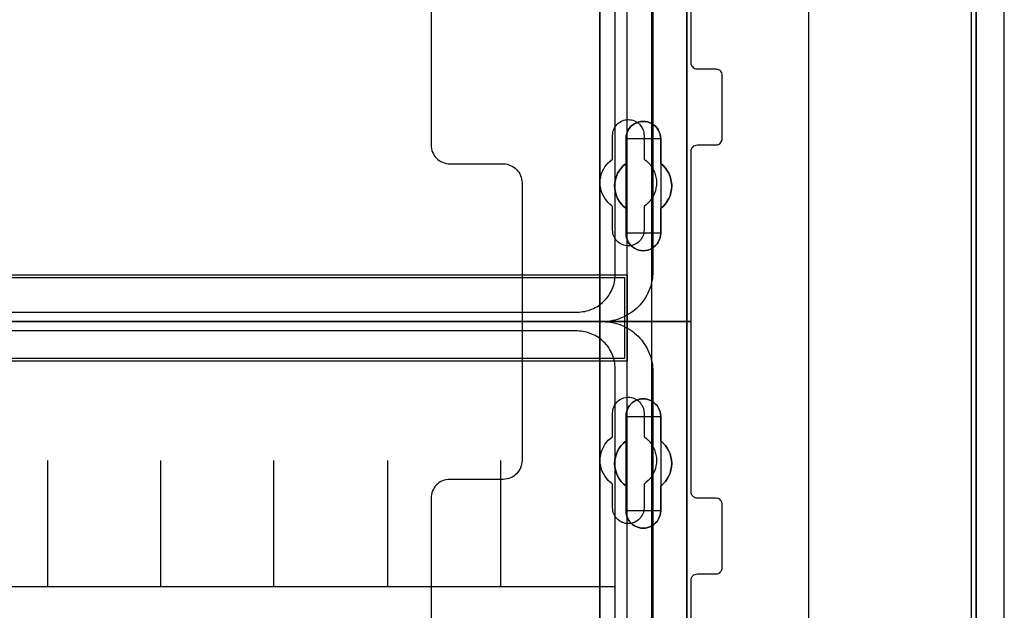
# Model space of a CAD drawing. Extents: x -543332 to -314699, y -9028 to 155584.
# Tile 58 of 256: x -447314 to -445751, y 22635 to 23572. Entities that reach past the tile are written whole.
import ezdxf

# ---------------------------------------------------------------- set-up
doc = ezdxf.new("R2010")
doc.units = 0
doc.header["$MEASUREMENT"] = 0
doc.layers.get('0').update_dxf_attribs({"color": 8})
for name, color, linetype in [('30', 7, 'Continuous'), ('5', 7, 'Continuous'), ('50', 7, 'Continuous')]:
    doc.layers.add(name, color=color, linetype=linetype)

# ---------------------------------------------------------------- blocks, each defined once
blk = doc.blocks.new('*U1079')
at = {"layer": '5', "color": 7}
for points in [[(443.311642, -20.805704), (443.311642, -801.191648)], [(443.311642, -801.191648), (443.311642, -20.805704)], [(401.242342, -406.374921), (401.242342, -431.137696), (401.242342, -431.445946), (401.139227, -431.702822), (400.984553, -432.011072), (400.82988, -432.216572), (400.572091, -432.422072), (400.314302, -432.524823), (400.056514, -432.627573), (399.747167, -432.627573), (396.808375, -432.627573), (396.911491, -432.730323), (397.014606, -432.935823), (397.117722, -433.192698), (397.220837, -433.552324), (397.375511, -434.52845), (397.375511, -435.658701), (397.375511, -498.747264), (397.375511, -523.253164), (397.375511, -648.762415)], [(383.558033, -743.189759), (383.558033, -435.658701), (383.609591, -434.52845), (383.712706, -433.552324), (383.815822, -433.192698), (383.918937, -432.935823), (384.022053, -432.730323), (384.125168, -432.627573), (374.896331, -432.627573), (374.638542, -432.627573), (374.329195, -432.524823), (374.071406, -432.422072), (373.865175, -432.216572), (373.658944, -432.011072), (373.504271, -431.702822), (373.452713, -431.445946), (373.401156, -431.137696), (373.401156, -406.374921)], [(397.377131, -648.762422), (397.377131, -523.253181), (397.377131, -498.747284), (397.377131, -435.658725), (397.377131, -434.528474), (397.222431, -433.552348), (397.119298, -433.192723), (397.016164, -432.935848), (396.913031, -432.730348), (396.809898, -432.627598), (395.314466, -432.422097), (385.671508, -432.422097), (384.12451, -432.627598), (384.021376, -432.730348), (383.918243, -432.935848), (383.81511, -433.192723), (383.711977, -433.552348), (383.608844, -434.528474), (383.557277, -435.658725), (383.557277, -743.18976)]]:
    blk.add_lwpolyline(points, dxfattribs=at)
at = {"layer": '5', "color": 59}
blk.add_lwpolyline([(443.308991, -20.806406), (443.308991, -801.190946), (443.308991, -20.806406)], close=True, dxfattribs=at)
at = {"layer": '5', "color": 7}
for points in [[(383.557277, -743.18882), (383.557277, -435.65812), (383.557277, -743.18882)], [(397.37448, -523.253168), (397.37448, -648.764229), (397.37448, -523.253168)], [(391.859314, -573.858446), (391.498397, -574.063978), (391.189039, -574.166744), (390.828121, -574.218128), (390.467204, -574.269511), (390.106286, -574.218128), (389.745369, -574.166744), (389.436011, -574.063978), (389.075093, -573.858446), (388.765735, -573.652913), (388.507937, -573.447381), (388.301699, -573.190465), (388.09546, -572.882166), (387.940781, -572.573867), (387.786102, -572.214185), (387.734542, -571.854503), (387.734542, -571.494821), (387.734542, -567.53832), (387.322065, -567.230021), (386.961148, -566.818956), (386.65179, -566.407891), (386.393991, -565.996826), (386.239313, -565.534378), (386.084634, -565.020547), (385.981514, -564.506715), (385.929955, -563.992884), (385.981514, -563.479053), (386.084634, -562.965221), (386.239313, -562.502773), (386.393991, -561.988942), (386.65179, -561.577877), (386.961148, -561.166812), (387.322065, -560.755747), (387.734542, -560.447448), (387.734542, -556.490947), (387.734542, -556.131265), (387.786102, -555.771583), (387.940781, -555.463284), (388.09546, -555.103602), (388.301699, -554.846686), (388.507937, -554.538388), (388.765735, -554.332855), (389.075093, -554.127322), (389.436011, -553.973173), (389.745369, -553.819024), (390.106286, -553.767641), (390.467204, -553.767641), (390.828121, -553.767641), (391.189039, -553.819024), (391.498397, -553.973173), (391.859314, -554.127322), (392.168672, -554.332855), (392.42647, -554.538388), (392.684269, -554.846686), (392.838948, -555.103602), (392.993627, -555.463284), (393.148306, -555.771583), (393.199865, -556.131265), (393.251425, -556.490947), (393.251425, -560.447448), (393.612342, -560.755747), (393.97326, -561.166812), (394.282618, -561.577877), (394.540416, -561.988942), (394.746655, -562.502773), (394.849774, -562.965221), (394.952893, -563.479053), (395.004453, -563.992884), (394.952893, -564.506715), (394.849774, -565.020547), (394.746655, -565.534378), (394.540416, -565.996826), (394.282618, -566.407891), (393.97326, -566.818956), (393.612342, -567.230021), (393.251425, -567.53832), (393.251425, -571.494821), (393.199865, -571.854503), (393.148306, -572.214185), (392.993627, -572.573867), (392.838948, -572.882166), (392.684269, -573.190465), (392.42647, -573.447381), (392.168672, -573.652913), (391.859314, -573.858446)], [(389.075093, -573.858446), (389.436011, -574.063978), (389.745369, -574.166744), (390.106286, -574.218128), (390.467204, -574.269511), (390.828121, -574.218128), (391.189039, -574.166744), (391.498397, -574.063978), (391.859314, -573.858446), (392.168672, -573.652913), (392.42647, -573.447381), (392.684269, -573.190465), (392.838948, -572.882166), (392.993627, -572.573867), (393.148306, -572.214185), (393.199865, -571.854503), (393.251425, -571.494821), (393.251425, -567.53832), (393.612342, -567.230021), (393.97326, -566.818956), (394.282618, -566.407891), (394.540416, -565.996826), (394.746655, -565.534378), (394.849774, -565.020547), (394.952893, -564.506715), (395.004453, -563.992884), (394.952893, -563.479053), (394.849774, -562.965221), (394.746655, -562.502773), (394.540416, -561.988942), (394.282618, -561.577877), (393.97326, -561.166812), (393.612342, -560.755747), (393.251425, -560.447448), (393.251425, -556.490947), (393.199865, -556.131265), (393.148306, -555.771583), (392.993627, -555.463284), (392.838948, -555.103602), (392.684269, -554.846686), (392.42647, -554.538388), (392.168672, -554.332855), (391.859314, -554.127322), (391.498397, -553.973173), (391.189039, -553.819024), (390.828121, -553.767641), (390.467204, -553.767641), (390.106286, -553.767641), (389.745369, -553.819024), (389.436011, -553.973173), (389.075093, -554.127322), (388.765735, -554.332855), (388.507937, -554.538388), (388.301699, -554.846686), (388.09546, -555.103602), (387.940781, -555.463284), (387.786102, -555.771583), (387.734542, -556.131265), (387.734542, -556.490947), (387.734542, -560.447448), (387.322065, -560.755747), (386.961148, -561.166812), (386.65179, -561.577877), (386.393991, -561.988942), (386.239313, -562.502773), (386.084634, -562.965221), (385.981514, -563.479053), (385.929955, -563.992884), (385.981514, -564.506715), (386.084634, -565.020547), (386.239313, -565.534378), (386.393991, -565.996826), (386.65179, -566.407891), (386.961148, -566.818956), (387.322065, -567.230021), (387.734542, -567.53832), (387.734542, -571.494821), (387.734542, -571.854503), (387.786102, -572.214185), (387.940781, -572.573867), (388.09546, -572.882166), (388.301699, -573.190465), (388.507937, -573.447381), (388.765735, -573.652913), (389.075093, -573.858446)], [(389.075093, -573.858446), (389.436011, -574.063978), (389.745369, -574.166744), (390.106286, -574.218128), (390.467204, -574.269511), (390.828121, -574.218128), (391.189039, -574.166744), (391.498397, -574.063978), (391.859314, -573.858446), (392.168672, -573.652913), (392.42647, -573.447381), (392.684269, -573.190465), (392.838948, -572.882166), (392.993627, -572.573867), (393.148306, -572.214185), (393.199865, -571.854503), (393.251425, -571.494821), (393.251425, -567.53832), (393.612342, -567.230021), (393.97326, -566.818956), (394.282618, -566.407891), (394.540416, -565.996826), (394.746655, -565.534378), (394.849774, -565.020547), (394.952893, -564.506715), (395.004453, -563.992884), (394.952893, -563.479053), (394.849774, -562.965221), (394.746655, -562.502773), (394.540416, -561.988942), (394.282618, -561.577877), (393.97326, -561.166812), (393.612342, -560.755747), (393.251425, -560.447448), (393.251425, -556.490947), (393.199865, -556.131265), (393.148306, -555.771583), (392.993627, -555.463284), (392.838948, -555.103602), (392.684269, -554.846686), (392.42647, -554.538388), (392.168672, -554.332855), (391.859314, -554.127322), (391.498397, -553.973173), (391.189039, -553.819024), (390.828121, -553.767641), (390.467204, -553.767641), (390.106286, -553.767641), (389.745369, -553.819024), (389.436011, -553.973173), (389.075093, -554.127322), (388.765735, -554.332855), (388.507937, -554.538388), (388.301699, -554.846686), (388.09546, -555.103602), (387.940781, -555.463284), (387.786102, -555.771583), (387.734542, -556.131265), (387.734542, -556.490947), (387.734542, -560.447448), (387.322065, -560.755747), (386.961148, -561.166812), (386.65179, -561.577877), (386.393991, -561.988942), (386.239313, -562.502773), (386.084634, -562.965221), (385.981514, -563.479053), (385.929955, -563.992884), (385.981514, -564.506715), (386.084634, -565.020547), (386.239313, -565.534378), (386.393991, -565.996826), (386.65179, -566.407891), (386.961148, -566.818956), (387.322065, -567.230021), (387.734542, -567.53832), (387.734542, -571.494821), (387.734542, -571.854503), (387.786102, -572.214185), (387.940781, -572.573867), (388.09546, -572.882166), (388.301699, -573.190465), (388.507937, -573.447381), (388.765735, -573.652913), (389.075093, -573.858446)], [(393.252118, -556.492573), (393.200534, -556.132676), (393.14895, -555.772779), (392.994199, -555.464296), (392.839448, -555.1044), (392.684697, -554.847331), (392.426778, -554.538848), (392.16886, -554.333192), (391.859357, -554.127537), (391.498271, -553.973296), (391.188769, -553.819054), (390.827683, -553.767641), (390.466597, -553.767641), (390.105511, -553.767641), (389.744425, -553.819054), (389.434922, -553.973296), (389.073836, -554.127537), (388.764334, -554.333192), (388.506415, -554.538848), (388.30008, -554.847331), (388.093746, -555.1044), (387.938994, -555.464296), (387.784243, -555.772779), (387.73266, -556.132676), (387.73266, -556.492573), (393.252118, -556.492573)], [(387.73266, -560.448888), (387.73266, -556.492573), (387.73266, -560.448888)], [(393.249467, -556.492573), (393.249467, -560.448888), (393.249467, -556.492573)], [(387.735311, -560.44624), (387.322658, -560.75469), (386.961587, -561.165957), (386.652097, -561.577224), (386.394189, -561.988491), (386.239444, -562.502575), (386.084699, -562.965251), (385.981536, -563.479334), (385.929955, -563.993418), (385.981536, -564.507502), (386.084699, -565.021586), (386.239444, -565.53567), (386.394189, -565.998345), (386.652097, -566.409612), (386.961587, -566.820879), (387.322658, -567.232146), (387.735311, -567.540597), (387.735311, -560.44624)], [(393.249467, -567.540597), (393.610787, -567.232146), (393.972108, -566.820879), (394.281812, -566.409612), (394.539898, -565.998345), (394.746367, -565.53567), (394.849601, -565.021586), (394.952836, -564.507502), (395.004453, -563.993418), (394.952836, -563.479334), (394.849601, -562.965251), (394.746367, -562.502575), (394.539898, -561.988491), (394.281812, -561.577224), (393.972108, -561.165957), (393.610787, -560.75469), (393.249467, -560.44624), (393.249467, -567.540597)], [(387.73266, -571.494264), (387.73266, -567.537949), (387.73266, -571.494264)], [(393.249467, -567.537949), (393.249467, -571.494264), (393.249467, -567.537949)], [(387.73266, -571.491616), (387.73266, -571.851713), (387.784243, -572.211811), (387.938994, -572.571908), (388.093746, -572.880563), (388.30008, -573.189218), (388.506415, -573.446431), (388.764334, -573.652201), (389.073836, -573.857971), (389.434922, -574.063741), (389.744425, -574.166626), (390.105511, -574.218068), (390.466597, -574.269511), (390.827683, -574.218068), (391.188769, -574.166626), (391.498271, -574.063741), (391.859357, -573.857971), (392.16886, -573.652201), (392.426778, -573.446431), (392.684697, -573.189218), (392.839448, -572.880563), (392.994199, -572.571908), (393.14895, -572.211811), (393.200534, -571.851713), (393.252118, -571.491616), (387.73266, -571.491616)], [(389.075093, -617.887426), (388.765735, -617.681893), (388.507937, -617.424978), (388.301699, -617.168062), (388.09546, -616.859763), (387.940781, -616.551464), (387.786102, -616.191783), (387.734542, -615.883484), (387.734542, -615.523802), (387.734542, -611.567301), (387.322065, -611.207619), (386.961148, -610.847937), (386.65179, -610.436872), (386.393991, -609.974423), (386.239313, -609.511975), (386.084634, -608.998144), (385.981514, -608.535696), (385.929955, -608.021864), (385.981514, -607.45665), (386.084634, -606.994202), (386.239313, -606.48037), (386.393991, -606.017922), (386.65179, -605.555474), (386.961148, -605.144409), (387.322065, -604.784727), (387.734542, -604.425045), (387.734542, -600.519927), (387.734542, -600.108862), (387.786102, -599.800563), (387.940781, -599.440881), (388.09546, -599.132582), (388.301699, -598.824284), (388.507937, -598.567368), (388.765735, -598.310452), (389.075093, -598.10492), (389.436011, -597.95077), (389.745369, -597.848004), (390.106286, -597.745238), (390.467204, -597.745238), (390.828121, -597.745238), (391.189039, -597.848004), (391.498397, -597.95077), (391.859314, -598.10492), (392.168672, -598.310452), (392.42647, -598.567368), (392.684269, -598.824284), (392.838948, -599.132582), (392.993627, -599.440881), (393.148306, -599.800563), (393.199865, -600.108862), (393.251425, -600.519927), (393.251425, -604.425045), (393.612342, -604.784727), (393.97326, -605.144409), (394.282618, -605.555474), (394.540416, -606.017922), (394.746655, -606.48037), (394.849774, -606.994202), (394.952893, -607.45665), (395.004453, -608.021864), (394.952893, -608.535696), (394.849774, -608.998144), (394.746655, -609.511975), (394.540416, -609.974423), (394.282618, -610.436872), (393.97326, -610.847937), (393.612342, -611.207619), (393.251425, -611.567301), (393.251425, -615.523802), (393.199865, -615.883484), (393.148306, -616.191783), (392.993627, -616.551464), (392.838948, -616.859763), (392.684269, -617.168062), (392.42647, -617.424978), (392.168672, -617.681893), (391.859314, -617.887426), (391.498397, -618.041575), (391.189039, -618.144342), (390.828121, -618.247108), (390.467204, -618.247108), (390.106286, -618.247108), (389.745369, -618.144342), (389.436011, -618.041575), (389.075093, -617.887426)], [(389.075093, -617.887426), (389.436011, -618.041575), (389.745369, -618.144342), (390.106286, -618.247108), (390.467204, -618.247108), (390.828121, -618.247108), (391.189039, -618.144342), (391.498397, -618.041575), (391.859314, -617.887426), (392.168672, -617.681893), (392.42647, -617.424978), (392.684269, -617.168062), (392.838948, -616.859763), (392.993627, -616.551464), (393.148306, -616.191783), (393.199865, -615.883484), (393.251425, -615.523802), (393.251425, -611.567301), (393.612342, -611.207619), (393.97326, -610.847937), (394.282618, -610.436872), (394.540416, -609.974423), (394.746655, -609.511975), (394.849774, -608.998144), (394.952893, -608.535696), (395.004453, -608.021864), (394.952893, -607.45665), (394.849774, -606.994202), (394.746655, -606.48037), (394.540416, -606.017922), (394.282618, -605.555474), (393.97326, -605.144409), (393.612342, -604.784727), (393.251425, -604.425045), (393.251425, -600.519927), (393.199865, -600.108862), (393.148306, -599.800563), (392.993627, -599.440881), (392.838948, -599.132582), (392.684269, -598.824284), (392.42647, -598.567368), (392.168672, -598.310452), (391.859314, -598.10492), (391.498397, -597.95077), (391.189039, -597.848004), (390.828121, -597.745238), (390.467204, -597.745238), (390.106286, -597.745238), (389.745369, -597.848004), (389.436011, -597.95077), (389.075093, -598.10492), (388.765735, -598.310452), (388.507937, -598.567368), (388.301699, -598.824284), (388.09546, -599.132582), (387.940781, -599.440881), (387.786102, -599.800563), (387.734542, -600.108862), (387.734542, -600.519927), (387.734542, -604.425045), (387.322065, -604.784727), (386.961148, -605.144409), (386.65179, -605.555474), (386.393991, -606.017922), (386.239313, -606.48037), (386.084634, -606.994202), (385.981514, -607.45665), (385.929955, -608.021864), (385.981514, -608.535696), (386.084634, -608.998144), (386.239313, -609.511975), (386.393991, -609.974423), (386.65179, -610.436872), (386.961148, -610.847937), (387.322065, -611.207619), (387.734542, -611.567301), (387.734542, -615.523802), (387.734542, -615.883484), (387.786102, -616.191783), (387.940781, -616.551464), (388.09546, -616.859763), (388.301699, -617.168062), (388.507937, -617.424978), (388.765735, -617.681893), (389.075093, -617.887426)], [(389.075093, -617.887426), (389.436011, -618.041575), (389.745369, -618.144342), (390.106286, -618.247108), (390.467204, -618.247108), (390.828121, -618.247108), (391.189039, -618.144342), (391.498397, -618.041575), (391.859314, -617.887426), (392.168672, -617.681893), (392.42647, -617.424978), (392.684269, -617.168062), (392.838948, -616.859763), (392.993627, -616.551464), (393.148306, -616.191783), (393.199865, -615.883484), (393.251425, -615.523802), (393.251425, -611.567301), (393.612342, -611.207619), (393.97326, -610.847937), (394.282618, -610.436872), (394.540416, -609.974423), (394.746655, -609.511975), (394.849774, -608.998144), (394.952893, -608.535696), (395.004453, -608.021864), (394.952893, -607.45665), (394.849774, -606.994202), (394.746655, -606.48037), (394.540416, -606.017922), (394.282618, -605.555474), (393.97326, -605.144409), (393.612342, -604.784727), (393.251425, -604.425045), (393.251425, -600.519927), (393.199865, -600.108862), (393.148306, -599.800563), (392.993627, -599.440881), (392.838948, -599.132582), (392.684269, -598.824284), (392.42647, -598.567368), (392.168672, -598.310452), (391.859314, -598.10492), (391.498397, -597.95077), (391.189039, -597.848004), (390.828121, -597.745238), (390.467204, -597.745238), (390.106286, -597.745238), (389.745369, -597.848004), (389.436011, -597.95077), (389.075093, -598.10492), (388.765735, -598.310452), (388.507937, -598.567368), (388.301699, -598.824284), (388.09546, -599.132582), (387.940781, -599.440881), (387.786102, -599.800563), (387.734542, -600.108862), (387.734542, -600.519927), (387.734542, -604.425045), (387.322065, -604.784727), (386.961148, -605.144409), (386.65179, -605.555474), (386.393991, -606.017922), (386.239313, -606.48037), (386.084634, -606.994202), (385.981514, -607.45665), (385.929955, -608.021864), (385.981514, -608.535696), (386.084634, -608.998144), (386.239313, -609.511975), (386.393991, -609.974423), (386.65179, -610.436872), (386.961148, -610.847937), (387.322065, -611.207619), (387.734542, -611.567301), (387.734542, -615.523802), (387.734542, -615.883484), (387.786102, -616.191783), (387.940781, -616.551464), (388.09546, -616.859763), (388.301699, -617.168062), (388.507937, -617.424978), (388.765735, -617.681893), (389.075093, -617.887426)], [(393.252118, -600.523133), (393.200534, -600.111593), (393.14895, -599.802938), (392.994199, -599.44284), (392.839448, -599.134185), (392.684697, -598.82553), (392.426778, -598.568318), (392.16886, -598.311105), (391.859357, -598.105335), (391.498271, -597.951008), (391.188769, -597.848123), (390.827683, -597.745238), (390.466597, -597.745238), (390.105511, -597.745238), (389.744425, -597.848123), (389.434922, -597.951008), (389.073836, -598.105335), (388.764334, -598.311105), (388.506415, -598.568318), (388.30008, -598.82553), (388.093746, -599.134185), (387.938994, -599.44284), (387.784243, -599.802938), (387.73266, -600.111593), (387.73266, -600.523133), (393.252118, -600.523133)], [(387.73266, -604.426485), (387.73266, -600.520484), (387.73266, -604.426485)], [(393.249467, -600.520484), (393.249467, -604.426485), (393.249467, -600.520484)], [(387.735311, -604.423837), (387.322658, -604.783641), (386.961587, -605.143444), (386.652097, -605.554648), (386.394189, -606.017253), (386.239444, -606.479858), (386.084699, -606.993863), (385.981536, -607.456467), (385.929955, -608.021873), (385.981536, -608.535878), (386.084699, -608.998483), (386.239444, -609.512488), (386.394189, -609.975093), (386.652097, -610.437697), (386.961587, -610.848901), (387.322658, -611.208705), (387.735311, -611.568508), (387.735311, -604.423837)], [(393.249467, -611.568508), (393.610787, -611.208705), (393.972108, -610.848901), (394.281812, -610.437697), (394.539898, -609.975093), (394.746367, -609.512488), (394.849601, -608.998483), (394.952836, -608.535878), (395.004453, -608.021873), (394.952836, -607.456467), (394.849601, -606.993863), (394.746367, -606.479858), (394.539898, -606.017253), (394.281812, -605.554648), (393.972108, -605.143444), (393.610787, -604.783641), (393.249467, -604.423837), (393.249467, -611.568508)], [(387.73266, -615.522176), (387.73266, -611.56586), (387.73266, -615.522176)], [(393.249467, -611.56586), (393.249467, -615.522176), (393.249467, -611.56586)], [(387.73266, -615.522176), (387.73266, -615.882072), (387.784243, -616.190555), (387.938994, -616.550452), (388.093746, -616.858935), (388.30008, -617.167418), (388.506415, -617.424487), (388.764334, -617.681556), (389.073836, -617.887211), (389.434922, -618.041453), (389.744425, -618.14428), (390.105511, -618.247108), (390.466597, -618.247108), (390.827683, -618.247108), (391.188769, -618.14428), (391.498271, -618.041453), (391.859357, -617.887211), (392.16886, -617.681556), (392.426778, -617.424487), (392.684697, -617.167418), (392.839448, -616.858935), (392.994199, -616.550452), (393.14895, -616.190555), (393.200534, -615.882072), (393.252118, -615.522176), (387.73266, -615.522176)]]:
    blk.add_lwpolyline(points, close=True, dxfattribs=at)
at = {"layer": '50', "color": 7}
for points in [[(447.768034, -801.133213), (447.768034, -20.558787)], [(442.54019, -801.136518), (442.54019, -20.552831)], [(416.766812, -737.446126), (416.766812, -423.785117), (416.766812, -423.117644), (416.715463, -422.501515), (416.612764, -421.834042), (416.510064, -421.217913), (416.356016, -420.55044), (416.201967, -419.934311), (415.996569, -419.369526), (415.739821, -418.753397), (415.483073, -418.188612), (415.174975, -417.623827), (414.866878, -417.110386), (414.55878, -416.545601), (414.199333, -416.083505), (413.788536, -415.570064), (413.37774, -415.107967), (412.966943, -414.64587)], [(55.98194, -85.921426), (391.762235, -85.921426), (391.762235, -735.000783), (55.98194, -735.000783), (55.98194, -85.921426)], [(59.825943, -728.385739), (387.918232, -728.385739), (387.918232, -441.457538), (59.825943, -441.457538), (59.825943, -728.385739)], [(59.825943, -578.069586), (387.918232, -578.069586), (387.918232, -591.771043), (59.825943, -591.771043), (59.825943, -578.069586)]]:
    blk.add_lwpolyline(points, dxfattribs=at)
blk.add_lwpolyline([(60.239505, -578.482695), (387.507321, -578.482695), (387.507321, -591.357933), (60.239505, -591.357933), (60.239505, -578.482695)], close=True, dxfattribs=at)
blk = doc.blocks.new('*U1096')
at = {"layer": '50', "color": 7}
for points in [[(392.000828, -518.475839), (392.000828, -577.492635), (391.979828, -577.912983), (391.958828, -578.312313), (391.916828, -578.711643), (391.832828, -579.110973), (391.748828, -579.510303), (391.643828, -579.888616), (391.517828, -580.266929), (391.370828, -580.624224), (391.202828, -580.98152), (391.034827, -581.317798), (390.845827, -581.654076), (390.635827, -581.990354), (390.404827, -582.305615), (390.173827, -582.599858), (389.921826, -582.894101), (389.648826, -583.167327), (389.375826, -583.419536), (389.081826, -583.671744), (388.787825, -583.923953), (388.472825, -584.134127), (388.136825, -584.3443), (387.800824, -584.533457), (387.464824, -584.722613), (387.107824, -584.869735), (386.750823, -585.016856), (386.372823, -585.142961), (385.994823, -585.248048), (385.595822, -585.332117), (385.217822, -585.416187), (384.818821, -585.458221), (384.419821, -585.500256), (383.999821, -585.500256), (64.001505, -585.500256)], [(67.968952, -584.006707), (379.969373, -584.006707), (380.284376, -583.98569), (380.599379, -583.964673), (380.893383, -583.922638), (381.187386, -583.880603), (381.481389, -583.817551), (381.775392, -583.733481), (382.048395, -583.628394), (382.321398, -583.523308), (382.594401, -583.418221), (382.846404, -583.271099), (383.098407, -583.144995), (383.35041, -582.976856), (383.581412, -582.808717), (383.812415, -582.640578), (384.022417, -582.451421), (384.232419, -582.241247), (384.442422, -582.052091), (384.631424, -581.8209), (384.820426, -581.589709), (384.988428, -581.358517), (385.135429, -581.127326), (385.282431, -580.875118), (385.408432, -580.601892), (385.534434, -580.349683), (385.639435, -580.076457), (385.744436, -579.803231), (385.828437, -579.508988), (385.891437, -579.214745), (385.933438, -578.920501), (385.975438, -578.626258), (385.996439, -578.310997), (386.017439, -577.995737), (386.017439, -443.001103)]]:
    blk.add_lwpolyline(points, dxfattribs=at)
blk = doc.blocks.new('*U1097')
at = {"layer": '30', "color": 7}
for points in [[(356.795062, -463.504826), (356.795062, -557.494662), (356.817439, -557.787325), (356.862192, -558.079988), (356.929322, -558.372651), (357.018828, -558.642801), (357.153087, -558.912952), (357.287346, -559.16059), (357.466359, -559.385715), (357.667748, -559.61084), (357.869137, -559.790941), (358.092902, -559.971041), (358.339044, -560.128629), (358.607563, -560.241191), (358.876081, -560.353754), (359.166976, -560.421291), (359.480248, -560.466317), (359.771143, -560.488829), (368.251854, -560.488829), (368.542749, -560.511342), (368.856021, -560.556367), (369.124539, -560.623904), (369.393058, -560.736467), (369.661577, -560.84903), (369.907719, -561.006617), (370.131484, -561.186718), (370.355249, -561.366818), (370.534262, -561.591943), (370.713274, -561.817069), (370.86991, -562.064707), (371.004169, -562.334857), (371.093675, -562.605007), (371.160805, -562.89767), (371.205558, -563.190333), (371.227935, -563.482996), (371.227935, -585.500256), (398.057414, -585.500256), (398.057414, -558.507726), (398.07979, -558.282601), (398.14692, -558.1025), (398.236426, -557.9224), (398.370685, -557.764812), (398.504945, -557.65225), (398.683957, -557.562199), (398.862969, -557.517174), (399.064358, -557.494662), (402.062815, -557.494662), (402.241828, -557.472149), (402.42084, -557.404612), (402.599852, -557.314562), (402.734112, -557.179486), (402.845995, -557.021899), (402.935501, -556.864311), (402.980254, -556.661698), (403.00263, -556.459085), (403.00263, -546.441007), (402.980254, -546.260907), (402.935501, -546.080806), (402.845995, -545.900706), (402.734112, -545.765631), (402.599852, -545.653068), (402.42084, -545.563018), (402.241828, -545.517993), (402.062815, -545.49548), (399.064358, -545.49548), (398.862969, -545.472968), (398.683957, -545.40543), (398.504945, -545.31538), (398.370685, -545.180305), (398.236426, -545.04523), (398.14692, -544.865129), (398.07979, -544.685029), (398.057414, -544.482416), (398.057414, -476.517071)], [(356.795062, -463.504826), (356.795062, -557.494662), (356.817439, -557.787325), (356.862192, -558.079988), (356.929322, -558.372651), (357.018828, -558.642801), (357.153087, -558.912952), (357.287346, -559.16059), (357.466359, -559.385715), (357.667748, -559.61084), (357.869137, -559.790941), (358.092902, -559.971041), (358.339044, -560.128629), (358.607563, -560.241191), (358.876081, -560.353754), (359.166976, -560.421291), (359.480248, -560.466317), (359.771143, -560.488829), (368.251854, -560.488829), (368.542749, -560.511342), (368.856021, -560.556367), (369.124539, -560.623904), (369.393058, -560.736467), (369.661577, -560.84903), (369.907719, -561.006617), (370.131484, -561.186718), (370.355249, -561.366818), (370.534262, -561.591943), (370.713274, -561.817069), (370.86991, -562.064707), (371.004169, -562.334857), (371.093675, -562.605007), (371.160805, -562.89767), (371.205558, -563.190333), (371.227935, -563.482996), (371.227935, -585.500256), (398.057414, -585.500256), (398.057414, -558.507726), (398.07979, -558.282601), (398.14692, -558.1025), (398.236426, -557.9224), (398.370685, -557.764812), (398.504945, -557.65225), (398.683957, -557.562199), (398.862969, -557.517174), (399.064358, -557.494662), (402.062815, -557.494662), (402.241828, -557.472149), (402.42084, -557.404612), (402.599852, -557.314562), (402.734112, -557.179486), (402.845995, -557.021899), (402.935501, -556.864311), (402.980254, -556.661698), (403.00263, -556.459085), (403.00263, -546.441007), (402.980254, -546.260907), (402.935501, -546.080806), (402.845995, -545.900706), (402.734112, -545.765631), (402.599852, -545.653068), (402.42084, -545.563018), (402.241828, -545.517993), (402.062815, -545.49548), (399.064358, -545.49548), (398.862969, -545.472968), (398.683957, -545.40543), (398.504945, -545.31538), (398.370685, -545.180305), (398.236426, -545.04523), (398.14692, -544.865129), (398.07979, -544.685029), (398.057414, -544.482416), (398.057414, -476.517071)], [(385.593114, -570.979859), (385.593114, -567.242351), (385.414063, -567.10726), (385.235012, -566.949655), (385.055961, -566.792049), (384.899291, -566.634443), (384.608333, -566.296717), (384.362138, -565.936475), (384.138324, -565.553718), (383.959273, -565.170961), (383.802604, -564.743174), (383.713078, -564.337902), (383.645934, -563.910115), (383.623553, -563.459813), (383.645934, -563.032026), (383.713078, -562.604239), (383.802604, -562.176452), (383.959273, -561.77118), (384.048799, -561.568544), (384.138324, -561.365908), (384.250231, -561.163272), (384.362138, -560.960636), (384.630715, -560.622909), (384.921673, -560.307698), (385.257393, -560.015001), (385.593114, -559.74482), (385.593114, -555.984797), (385.615495, -555.737131), (385.637877, -555.489465), (385.705021, -555.241798), (385.794546, -555.016647), (385.906453, -554.791496), (386.01836, -554.58886), (386.17503, -554.408739), (386.331699, -554.206103), (386.51075, -554.048498), (386.712183, -553.913407), (386.913615, -553.778316), (387.137429, -553.665741), (387.361243, -553.57568), (387.607438, -553.53065), (387.853633, -553.48562), (388.099828, -553.463105), (388.346023, -553.48562), (388.592218, -553.53065), (388.838414, -553.57568), (389.062227, -553.665741), (389.286041, -553.778316), (389.487473, -553.913407), (389.688906, -554.048498), (389.867957, -554.206103), (390.024626, -554.408739), (390.158915, -554.58886), (390.293203, -554.791496), (390.40511, -555.016647), (390.494635, -555.241798), (390.56178, -555.489465), (390.584161, -555.737131), (390.606542, -555.984797), (390.606542, -559.74482), (390.785593, -559.879911), (390.964644, -560.015001), (391.143695, -560.150092), (391.300365, -560.307698), (391.591323, -560.645424), (391.837518, -561.005666), (392.061332, -561.365908), (392.240383, -561.77118), (392.374671, -562.176452), (392.486578, -562.581724), (392.553722, -563.032026), (392.576103, -563.459813), (392.553722, -563.8876), (392.486578, -564.337902), (392.397052, -564.765689), (392.240383, -565.193476), (392.061332, -565.598748), (391.815137, -566.00402), (391.568941, -566.364262), (391.255602, -566.679473), (390.942263, -566.97217), (390.606542, -567.242351), (390.606542, -570.979859), (390.584161, -571.227525), (390.56178, -571.475191), (390.494635, -571.722858), (390.40511, -571.948009), (390.293203, -572.17316), (390.158915, -572.375796), (390.024626, -572.578432), (389.867957, -572.758553), (389.688906, -572.916158), (389.487473, -573.073764), (389.286041, -573.18634), (389.062227, -573.298915), (388.838414, -573.388976), (388.592218, -573.456521), (388.346023, -573.501551), (388.099828, -573.501551), (387.853633, -573.501551), (387.607438, -573.456521), (387.361243, -573.388976), (387.137429, -573.298915), (386.913615, -573.18634), (386.712183, -573.073764), (386.51075, -572.916158), (386.331699, -572.758553), (386.17503, -572.578432), (386.01836, -572.375796), (385.906453, -572.17316), (385.794546, -571.948009), (385.705021, -571.722858), (385.637877, -571.475191), (385.615495, -571.227525), (385.593114, -570.979859)]]:
    blk.add_lwpolyline(points, dxfattribs=at)
blk = doc.blocks.new('*U1104')
at = {"layer": '50', "color": 7}
for points in [[(64.001505, -585.497608), (383.999821, -585.497608), (384.419821, -585.518625), (384.818821, -585.539643), (385.217822, -585.581677), (385.595822, -585.665747), (385.994823, -585.749817), (386.372823, -585.854903), (386.750823, -585.981008), (387.107824, -586.128129), (387.464824, -586.275251), (387.800824, -586.464407), (388.136825, -586.653564), (388.472825, -586.863738), (388.787825, -587.073911), (389.081826, -587.32612), (389.375826, -587.578328), (389.648826, -587.830537), (389.921826, -588.103763), (390.173827, -588.398006), (390.404827, -588.713267), (390.635827, -589.00751), (390.845827, -589.343788), (391.034827, -589.680066), (391.202828, -590.016344), (391.370828, -590.37364), (391.517828, -590.751952), (391.643828, -591.109248), (391.748828, -591.487561), (391.832828, -591.886891), (391.916828, -592.286221), (391.958828, -592.685551), (391.979828, -593.084881), (392.000828, -593.505229), (392.000828, -652.522025)], [(386.017439, -727.996653), (386.017439, -592.999588), (385.996439, -592.684321), (385.975438, -592.369055), (385.933438, -592.074806), (385.891437, -591.780558), (385.828437, -591.486309), (385.744436, -591.19206), (385.639435, -590.91883), (385.534434, -590.645599), (385.408432, -590.393386), (385.282431, -590.120155), (385.135429, -589.867942), (384.988428, -589.636746), (384.820426, -589.405551), (384.631424, -589.174356), (384.442422, -588.94316), (384.232419, -588.754), (384.022417, -588.543823), (383.812415, -588.354663), (383.581412, -588.186521), (383.35041, -588.018379), (383.098407, -587.850237), (382.846404, -587.72413), (382.594401, -587.577006), (382.321398, -587.471917), (382.048395, -587.366828), (381.775392, -587.26174), (381.481389, -587.177668), (381.187386, -587.114615), (380.893383, -587.07258), (380.599379, -587.030544), (380.284376, -587.009526), (379.969373, -586.988509), (67.968952, -586.988509)], [(61.983887, -627.512936), (386.017439, -627.512936), (386.017439, -627.512936), (386.017439, -592.999912), (385.996439, -592.684629), (385.975438, -592.369345), (385.933438, -592.075081), (385.891437, -591.780816), (385.828437, -591.486552), (385.744436, -591.192287), (385.639435, -590.919042), (385.534434, -590.645796), (385.408432, -590.393569), (385.282431, -590.120324), (385.135429, -589.868097), (384.988428, -589.636889), (384.820426, -589.405681), (384.631424, -589.174474), (384.442422, -588.943266), (384.232419, -588.754096), (384.022417, -588.543907), (383.812415, -588.354737), (383.581412, -588.186586), (383.35041, -588.018434), (383.098407, -587.850283), (382.846404, -587.72417), (382.594401, -587.577038), (382.321398, -587.471943), (382.048395, -587.366849), (381.775392, -587.261754), (381.481389, -587.177679), (381.187386, -587.114622), (380.893383, -587.072584), (380.599379, -587.030546), (380.284376, -587.009528), (379.969373, -586.988509), (67.968952, -586.988509)], [(386.017439, -627.512936), (386.017439, -592.999912), (385.996439, -592.684629), (385.975438, -592.369345), (385.933438, -592.075081), (385.891437, -591.780816), (385.828437, -591.486552), (385.744436, -591.192287), (385.639435, -590.919042), (385.534434, -590.645796), (385.408432, -590.393569), (385.282431, -590.120324), (385.135429, -589.868097), (384.988428, -589.636889), (384.820426, -589.405681), (384.631424, -589.174474), (384.442422, -588.943266), (384.232419, -588.754096), (384.022417, -588.543907), (383.812415, -588.354737), (383.581412, -588.186586), (383.35041, -588.018434), (383.098407, -587.850283), (382.846404, -587.72417), (382.594401, -587.577038), (382.321398, -587.471943), (382.048395, -587.366849), (381.775392, -587.261754), (381.481389, -587.177679), (381.187386, -587.114622), (380.893383, -587.072584), (380.599379, -587.030546), (380.284376, -587.009528), (379.969373, -586.988509), (67.968952, -586.988509)], [(61.983887, -627.512936), (386.017439, -627.512936)], [(295.988236, -627.555306), (295.988236, -607.543341)], [(313.90129, -627.555306), (313.90129, -607.543341)], [(331.835553, -627.555306), (331.835553, -607.543341)], [(349.936831, -627.555306), (349.936831, -607.543341)], [(367.849885, -627.555306), (367.849885, -607.543341)]]:
    blk.add_lwpolyline(points, dxfattribs=at)
blk = doc.blocks.new('*U1105')
at = {"layer": '30', "color": 7}
for points in [[(398.057414, -694.480793), (398.057414, -626.515448), (398.07979, -626.312835), (398.14692, -626.110222), (398.236426, -625.930122), (398.370685, -625.772534), (398.504945, -625.659971), (398.683957, -625.569921), (398.862969, -625.524896), (399.064358, -625.502384), (402.062815, -625.502384), (402.062815, -625.502384), (402.241828, -625.479871), (402.42084, -625.412334), (402.599852, -625.322283), (402.734112, -625.187208), (402.845995, -625.052133), (402.935501, -624.872033), (402.980254, -624.691932), (403.00263, -624.48932), (403.00263, -614.538779), (402.980254, -614.313654), (402.935501, -614.111041), (402.845995, -613.93094), (402.734112, -613.795865), (402.599852, -613.66079), (402.42084, -613.57074), (402.241828, -613.525715), (402.062815, -613.503202), (399.064358, -613.503202), (398.862969, -613.48069), (398.683957, -613.435665), (398.504945, -613.323102), (398.370685, -613.210539), (398.236426, -613.052952), (398.14692, -612.872851), (398.07979, -612.692751), (398.057414, -612.490138), (398.057414, -585.497608), (371.227935, -585.497608), (371.227935, -607.514868), (371.205558, -607.807531), (371.160805, -608.100194), (371.093675, -608.392857), (371.004169, -608.663007), (370.86991, -608.933158), (370.713274, -609.180795), (370.534262, -609.405921), (370.355249, -609.631046), (370.131484, -609.811146), (369.907719, -609.991247), (369.661577, -610.148834), (369.393058, -610.261397), (369.124539, -610.37396), (368.856021, -610.441497), (368.542749, -610.486522), (368.251854, -610.509035), (359.771143, -610.509035), (359.480248, -610.531548), (359.166976, -610.576573), (358.876081, -610.64411), (358.607563, -610.756673), (358.339044, -610.869236), (358.092902, -611.026823), (357.869137, -611.206924), (357.667748, -611.387024), (357.466359, -611.612149), (357.287346, -611.837275), (357.153087, -612.084912), (357.018828, -612.355063), (356.929322, -612.625213), (356.862192, -612.917876), (356.817439, -613.210539), (356.795062, -613.503202), (356.795062, -707.493038)], [(402.062815, -625.502384), (402.241828, -625.479871), (402.42084, -625.412334), (402.599852, -625.322283), (402.734112, -625.187208), (402.845995, -625.052133), (402.935501, -624.872033), (402.980254, -624.691932), (403.00263, -624.48932), (403.00263, -614.538779), (402.980254, -614.313654), (402.935501, -614.111041), (402.845995, -613.93094), (402.734112, -613.795865), (402.599852, -613.66079), (402.42084, -613.57074), (402.241828, -613.525715), (402.062815, -613.503202), (399.064358, -613.503202), (398.862969, -613.48069), (398.683957, -613.435665), (398.504945, -613.323102), (398.370685, -613.210539), (398.236426, -613.052952), (398.14692, -612.872851), (398.07979, -612.692751), (398.057414, -612.490138), (398.057414, -585.497608), (371.227935, -585.497608), (371.227935, -607.514868), (371.205558, -607.807531), (371.160805, -608.100194), (371.093675, -608.392857), (371.004169, -608.663007), (370.86991, -608.933158), (370.713274, -609.180795), (370.534262, -609.405921), (370.355249, -609.631046), (370.131484, -609.811146), (369.907719, -609.991247), (369.661577, -610.148834), (369.393058, -610.261397), (369.124539, -610.37396), (368.856021, -610.441497), (368.542749, -610.486522), (368.251854, -610.509035), (359.771143, -610.509035), (359.480248, -610.531548), (359.166976, -610.576573), (358.876081, -610.64411), (358.607563, -610.756673), (358.339044, -610.869236), (358.092902, -611.026823), (357.869137, -611.206924), (357.667748, -611.387024), (357.466359, -611.612149), (357.287346, -611.837275), (357.153087, -612.084912), (357.018828, -612.355063), (356.929322, -612.625213), (356.862192, -612.917876), (356.817439, -613.210539), (356.795062, -613.503202), (356.795062, -707.493038)], [(398.057414, -694.480793), (398.057414, -626.515448), (398.07979, -626.312835), (398.14692, -626.110222), (398.236426, -625.930122), (398.370685, -625.772534), (398.504945, -625.659971), (398.683957, -625.569921), (398.862969, -625.524896), (399.064358, -625.502384), (402.062815, -625.502384)], [(385.593114, -615.013067), (385.593114, -611.253044), (385.235012, -610.982863), (384.899291, -610.667651), (384.608333, -610.329925), (384.362138, -609.969683), (384.138324, -609.586926), (383.959273, -609.204169), (383.802604, -608.798897), (383.713078, -608.37111), (383.645934, -607.965838), (383.623553, -607.515536), (383.645934, -607.087749), (383.713078, -606.659962), (383.802604, -606.232175), (383.959273, -605.804388), (384.138324, -605.399116), (384.362138, -604.993844), (384.630715, -604.633602), (384.921673, -604.318391), (385.257393, -604.025694), (385.593114, -603.755513), (385.593114, -600.018005), (385.615495, -599.770339), (385.637877, -599.522673), (385.705021, -599.275006), (385.794546, -599.049855), (385.906453, -598.824704), (386.01836, -598.622068), (386.17503, -598.419432), (386.331699, -598.239311), (386.51075, -598.081706), (386.712183, -597.9241), (386.913615, -597.811524), (387.137429, -597.698949), (387.361243, -597.608888), (387.607438, -597.541343), (387.853633, -597.496313), (388.099828, -597.496313), (388.346023, -597.496313), (388.592218, -597.541343), (388.838414, -597.608888), (389.062227, -597.698949), (389.286041, -597.811524), (389.487473, -597.9241), (389.688906, -598.081706), (389.867957, -598.239311), (390.024626, -598.419432), (390.158915, -598.622068), (390.293203, -598.824704), (390.40511, -599.049855), (390.494635, -599.275006), (390.56178, -599.522673), (390.584161, -599.770339), (390.606542, -600.018005), (390.606542, -603.755513), (390.785593, -603.890604), (390.964644, -604.025694), (391.143695, -604.1833), (391.300365, -604.340906), (391.591323, -604.656117), (391.837518, -605.016359), (392.061332, -605.399116), (392.240383, -605.781873), (392.374671, -606.187145), (392.486578, -606.614932), (392.553722, -607.042719), (392.576103, -607.470506), (392.553722, -607.920808), (392.486578, -608.348595), (392.397052, -608.776382), (392.240383, -609.204169), (392.061332, -609.631956), (391.815137, -610.037228), (391.568941, -610.374955), (391.255602, -610.690166), (390.942263, -610.982863), (390.606542, -611.253044), (390.606542, -615.013067), (390.584161, -615.260733), (390.56178, -615.508399), (390.494635, -615.756066), (390.40511, -615.981217), (390.293203, -616.206368), (390.158915, -616.409004), (390.024626, -616.61164), (389.867957, -616.791761), (389.688906, -616.949366), (389.487473, -617.084457), (389.286041, -617.219548), (389.062227, -617.332123), (388.838414, -617.422184), (388.592218, -617.489729), (388.346023, -617.512244), (388.099828, -617.534759), (387.853633, -617.512244), (387.607438, -617.489729), (387.361243, -617.422184), (387.137429, -617.332123), (386.913615, -617.219548), (386.712183, -617.084457), (386.51075, -616.949366), (386.331699, -616.791761), (386.17503, -616.61164), (386.01836, -616.409004), (385.906453, -616.206368), (385.794546, -615.981217), (385.705021, -615.756066), (385.637877, -615.508399), (385.615495, -615.260733), (385.593114, -615.013067)]]:
    blk.add_lwpolyline(points, dxfattribs=at)

msp = doc.modelspace()

# ---------------------------------------------------------------- block references
at = {"xscale": 10, "yscale": 10, "zscale": 10}
for name in ['*U1079', '*U1097', '*U1096', '*U1105', '*U1104']:
    msp.add_blockref(name, (-450229.1, 28948), dxfattribs=at)

doc.saveas('drawing.dxf')
